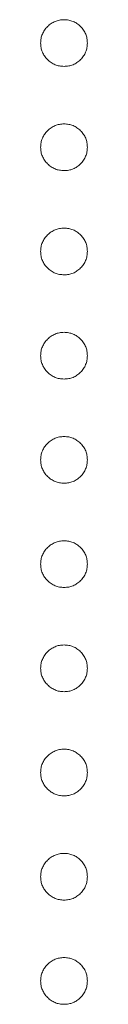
# Model space of a CAD drawing. Header units: millimetres. Extents: x -146 to 986, y -773 to 579.
# Tile 12 of 31: x 34.04 to 34.261, y 231.881 to 236.528. Entities that reach past the tile are written whole.
import ezdxf

# ---------------------------------------------------------------- set-up
doc = ezdxf.new("R2010")
doc.units = ezdxf.units.MM

msp = doc.modelspace()

# ---------------------------------------------------------------- linework, layer by layer
at = {"color": 7, "linetype": 'Continuous', "lineweight": 15}
for points, knots in [([(34.0403, 236.4177), (34.0407, 236.4251), (34.0415, 236.4395), (34.048, 236.4602), (34.0581, 236.4793), (34.0722, 236.4962), (34.0892, 236.51), (34.1082, 236.5204), (34.1289, 236.5267), (34.1433, 236.5275), (34.1506, 236.528)], [0, 0, 0, 0, 0.1277566, 0.2494144, 0.3727965, 0.5001113, 0.6286099, 0.7506434, 0.8737684, 1, 1, 1, 1]), ([(34.1506, 236.528), (34.1581, 236.5275), (34.1726, 236.5268), (34.1935, 236.5204), (34.2125, 236.5101), (34.2292, 236.4961), (34.2433, 236.4793), (34.2535, 236.4603), (34.2596, 236.4394), (34.2604, 236.4251), (34.2608, 236.4177)], [0, 0, 0, 0, 0.129097, 0.252046, 0.373905, 0.501038, 0.628171, 0.751376, 0.872426, 1, 1, 1, 1]), ([(34.1506, 236.3075), (34.1433, 236.3079), (34.129, 236.3088), (34.1081, 236.3146), (34.0893, 236.3255), (34.0722, 236.3392), (34.0582, 236.3561), (34.0479, 236.3751), (34.0416, 236.3959), (34.0408, 236.4103), (34.0403, 236.4177)], [0, 0, 0, 0, 0.126178, 0.248821, 0.37154, 0.499984, 0.627244, 0.749226, 0.872298, 1, 1, 1, 1]), ([(34.2608, 236.4177), (34.2604, 236.4103), (34.2595, 236.3959), (34.2536, 236.375), (34.2432, 236.3561), (34.2293, 236.3393), (34.2124, 236.3254), (34.1936, 236.3146), (34.1726, 236.3088), (34.158, 236.3079), (34.1506, 236.3075)], [0, 0, 0, 0, 0.127519, 0.249986, 0.371792, 0.49887, 0.625948, 0.748492, 0.870959, 1, 1, 1, 1]), ([(34.0403, 235.9259), (34.0407, 235.9332), (34.0415, 235.9476), (34.048, 235.9684), (34.0581, 235.9874), (34.0722, 236.0043), (34.0892, 236.0181), (34.1082, 236.0286), (34.1289, 236.0349), (34.1433, 236.0357), (34.1506, 236.0361)], [0, 0, 0, 0, 0.1277566, 0.2494144, 0.3727965, 0.5001113, 0.6286099, 0.7506434, 0.8737684, 1, 1, 1, 1]), ([(34.1506, 236.0361), (34.1581, 236.0357), (34.1726, 236.0349), (34.1935, 236.0286), (34.2125, 236.0182), (34.2292, 236.0042), (34.2433, 235.9874), (34.2535, 235.9684), (34.2596, 235.9476), (34.2604, 235.9332), (34.2608, 235.9259)], [0, 0, 0, 0, 0.129097, 0.252046, 0.373905, 0.501038, 0.628171, 0.751376, 0.872426, 1, 1, 1, 1]), ([(34.1506, 235.8156), (34.1433, 235.8161), (34.129, 235.817), (34.1081, 235.8227), (34.0893, 235.8336), (34.0722, 235.8473), (34.0582, 235.8643), (34.0479, 235.8832), (34.0416, 235.904), (34.0408, 235.9185), (34.0403, 235.9259)], [0, 0, 0, 0, 0.126178, 0.248821, 0.37154, 0.499984, 0.627244, 0.749226, 0.872298, 1, 1, 1, 1]), ([(34.2608, 235.9259), (34.2604, 235.9185), (34.2595, 235.904), (34.2536, 235.8832), (34.2432, 235.8643), (34.2293, 235.8474), (34.2124, 235.8336), (34.1936, 235.8227), (34.1726, 235.8169), (34.158, 235.816), (34.1506, 235.8156)], [0, 0, 0, 0, 0.127519, 0.249986, 0.371792, 0.49887, 0.625948, 0.748492, 0.870959, 1, 1, 1, 1]), ([(34.0403, 235.434), (34.0407, 235.4414), (34.0415, 235.4558), (34.048, 235.4765), (34.0581, 235.4956), (34.0722, 235.5125), (34.0892, 235.5263), (34.1082, 235.5367), (34.1289, 235.543), (34.1433, 235.5438), (34.1506, 235.5442)], [0, 0, 0, 0, 0.1277566, 0.2494144, 0.3727965, 0.5001113, 0.6286099, 0.7506434, 0.8737684, 1, 1, 1, 1]), ([(34.1506, 235.5442), (34.1581, 235.5438), (34.1726, 235.5431), (34.1935, 235.5367), (34.2125, 235.5264), (34.2292, 235.5124), (34.2433, 235.4956), (34.2535, 235.4765), (34.2596, 235.4557), (34.2604, 235.4414), (34.2608, 235.434)], [0, 0, 0, 0, 0.129097, 0.252046, 0.373905, 0.501038, 0.628171, 0.751376, 0.872426, 1, 1, 1, 1]), ([(34.1506, 235.3238), (34.1433, 235.3242), (34.129, 235.3251), (34.1081, 235.3309), (34.0893, 235.3418), (34.0722, 235.3555), (34.0582, 235.3724), (34.0479, 235.3914), (34.0416, 235.4121), (34.0408, 235.4266), (34.0403, 235.434)], [0, 0, 0, 0, 0.126178, 0.248821, 0.37154, 0.499984, 0.627244, 0.749226, 0.872298, 1, 1, 1, 1]), ([(34.2608, 235.434), (34.2604, 235.4266), (34.2595, 235.4122), (34.2536, 235.3913), (34.2432, 235.3724), (34.2293, 235.3556), (34.2124, 235.3417), (34.1936, 235.3309), (34.1726, 235.325), (34.158, 235.3242), (34.1506, 235.3238)], [0, 0, 0, 0, 0.127519, 0.249986, 0.371792, 0.49887, 0.625948, 0.748492, 0.870959, 1, 1, 1, 1]), ([(34.0403, 234.9421), (34.0407, 234.9495), (34.0415, 234.9639), (34.048, 234.9846), (34.0581, 235.0037), (34.0722, 235.0206), (34.0892, 235.0344), (34.1082, 235.0449), (34.1289, 235.0511), (34.1433, 235.052), (34.1506, 235.0524)], [0, 0, 0, 0, 0.1277566, 0.2494144, 0.3727965, 0.5001113, 0.6286099, 0.7506434, 0.8737684, 1, 1, 1, 1]), ([(34.1506, 235.0524), (34.1581, 235.052), (34.1726, 235.0512), (34.1935, 235.0449), (34.2125, 235.0345), (34.2292, 235.0205), (34.2433, 235.0037), (34.2535, 234.9847), (34.2596, 234.9639), (34.2604, 234.9495), (34.2608, 234.9421)], [0, 0, 0, 0, 0.129097, 0.252046, 0.373905, 0.501038, 0.628171, 0.751376, 0.872426, 1, 1, 1, 1]), ([(34.1506, 234.8319), (34.1433, 234.8324), (34.129, 234.8332), (34.1081, 234.839), (34.0893, 234.8499), (34.0722, 234.8636), (34.0582, 234.8806), (34.0479, 234.8995), (34.0416, 234.9203), (34.0408, 234.9348), (34.0403, 234.9421)], [0, 0, 0, 0, 0.126178, 0.248821, 0.37154, 0.499984, 0.627244, 0.749226, 0.872298, 1, 1, 1, 1]), ([(34.2608, 234.9421), (34.2604, 234.9348), (34.2595, 234.9203), (34.2536, 234.8995), (34.2432, 234.8806), (34.2293, 234.8637), (34.2124, 234.8499), (34.1936, 234.839), (34.1726, 234.8332), (34.158, 234.8323), (34.1506, 234.8319)], [0, 0, 0, 0, 0.127519, 0.249986, 0.371792, 0.49887, 0.625948, 0.748492, 0.870959, 1, 1, 1, 1]), ([(34.0403, 234.4503), (34.0407, 234.4577), (34.0415, 234.4721), (34.048, 234.4928), (34.0581, 234.5118), (34.0722, 234.5288), (34.0892, 234.5426), (34.1082, 234.553), (34.1289, 234.5593), (34.1433, 234.5601), (34.1506, 234.5605)], [0, 0, 0, 0, 0.1277566, 0.2494144, 0.3727965, 0.5001113, 0.6286099, 0.7506434, 0.8737684, 1, 1, 1, 1]), ([(34.1506, 234.5605), (34.1581, 234.5601), (34.1726, 234.5594), (34.1935, 234.553), (34.2125, 234.5427), (34.2292, 234.5287), (34.2433, 234.5118), (34.2535, 234.4928), (34.2596, 234.472), (34.2604, 234.4577), (34.2608, 234.4503)], [0, 0, 0, 0, 0.129097, 0.252046, 0.373905, 0.501038, 0.628171, 0.751376, 0.872426, 1, 1, 1, 1]), ([(34.1506, 234.3401), (34.1433, 234.3405), (34.129, 234.3414), (34.1081, 234.3472), (34.0893, 234.3581), (34.0722, 234.3718), (34.0582, 234.3887), (34.0479, 234.4077), (34.0416, 234.4284), (34.0408, 234.4429), (34.0403, 234.4503)], [0, 0, 0, 0, 0.126178, 0.248821, 0.37154, 0.499984, 0.627244, 0.749226, 0.872298, 1, 1, 1, 1]), ([(34.2608, 234.4503), (34.2604, 234.4429), (34.2595, 234.4285), (34.2536, 234.4076), (34.2432, 234.3887), (34.2293, 234.3719), (34.2124, 234.358), (34.1936, 234.3472), (34.1726, 234.3413), (34.158, 234.3405), (34.1506, 234.3401)], [0, 0, 0, 0, 0.127519, 0.249986, 0.371792, 0.49887, 0.625948, 0.748492, 0.870959, 1, 1, 1, 1]), ([(34.0403, 233.9584), (34.0407, 233.9658), (34.0415, 233.9802), (34.048, 234.0009), (34.0581, 234.02), (34.0722, 234.0369), (34.0892, 234.0507), (34.1082, 234.0612), (34.1289, 234.0674), (34.1433, 234.0683), (34.1506, 234.0687)], [0, 0, 0, 0, 0.1277566, 0.2494144, 0.3727965, 0.5001113, 0.6286099, 0.7506434, 0.8737684, 1, 1, 1, 1]), ([(34.1506, 234.0687), (34.1581, 234.0683), (34.1726, 234.0675), (34.1935, 234.0612), (34.2125, 234.0508), (34.2292, 234.0368), (34.2433, 234.02), (34.2535, 234.001), (34.2596, 233.9802), (34.2604, 233.9658), (34.2608, 233.9584)], [0, 0, 0, 0, 0.129097, 0.252046, 0.373905, 0.501038, 0.628171, 0.751376, 0.872426, 1, 1, 1, 1]), ([(34.1506, 233.8482), (34.1433, 233.8486), (34.129, 233.8495), (34.1081, 233.8553), (34.0893, 233.8662), (34.0722, 233.8799), (34.0582, 233.8969), (34.0479, 233.9158), (34.0416, 233.9366), (34.0408, 233.9511), (34.0403, 233.9584)], [0, 0, 0, 0, 0.126178, 0.248821, 0.37154, 0.499984, 0.627244, 0.749226, 0.872298, 1, 1, 1, 1]), ([(34.2608, 233.9584), (34.2604, 233.9511), (34.2595, 233.9366), (34.2536, 233.9158), (34.2432, 233.8969), (34.2293, 233.88), (34.2124, 233.8661), (34.1936, 233.8553), (34.1726, 233.8495), (34.158, 233.8486), (34.1506, 233.8482)], [0, 0, 0, 0, 0.127519, 0.249986, 0.371792, 0.49887, 0.625948, 0.748492, 0.870959, 1, 1, 1, 1]), ([(34.0403, 233.4666), (34.0407, 233.474), (34.0415, 233.4884), (34.048, 233.5091), (34.0581, 233.5281), (34.0722, 233.5451), (34.0892, 233.5589), (34.1082, 233.5693), (34.1289, 233.5756), (34.1433, 233.5764), (34.1506, 233.5768)], [0, 0, 0, 0, 0.1277566, 0.2494144, 0.3727965, 0.5001113, 0.6286099, 0.7506434, 0.8737684, 1, 1, 1, 1]), ([(34.1506, 233.5768), (34.1581, 233.5764), (34.1726, 233.5756), (34.1935, 233.5693), (34.2125, 233.559), (34.2292, 233.545), (34.2433, 233.5281), (34.2535, 233.5091), (34.2596, 233.4883), (34.2604, 233.474), (34.2608, 233.4666)], [0, 0, 0, 0, 0.129097, 0.252046, 0.373905, 0.501038, 0.628171, 0.751376, 0.872426, 1, 1, 1, 1]), ([(34.1506, 233.3563), (34.1433, 233.3568), (34.129, 233.3577), (34.1081, 233.3635), (34.0893, 233.3744), (34.0722, 233.3881), (34.0582, 233.405), (34.0479, 233.4239), (34.0416, 233.4447), (34.0408, 233.4592), (34.0403, 233.4666)], [0, 0, 0, 0, 0.126178, 0.248821, 0.37154, 0.499984, 0.627244, 0.749226, 0.872298, 1, 1, 1, 1]), ([(34.2608, 233.4666), (34.2604, 233.4592), (34.2595, 233.4448), (34.2536, 233.4239), (34.2432, 233.405), (34.2293, 233.3882), (34.2124, 233.3743), (34.1936, 233.3635), (34.1726, 233.3576), (34.158, 233.3568), (34.1506, 233.3563)], [0, 0, 0, 0, 0.127519, 0.249986, 0.371792, 0.49887, 0.625948, 0.748492, 0.870959, 1, 1, 1, 1]), ([(34.0403, 232.9747), (34.0407, 232.9821), (34.0415, 232.9965), (34.048, 233.0172), (34.0581, 233.0363), (34.0722, 233.0532), (34.0892, 233.067), (34.1082, 233.0775), (34.1289, 233.0837), (34.1433, 233.0846), (34.1506, 233.085)], [0, 0, 0, 0, 0.1277566, 0.2494144, 0.3727965, 0.5001113, 0.6286099, 0.7506434, 0.8737684, 1, 1, 1, 1]), ([(34.1506, 233.085), (34.1581, 233.0846), (34.1726, 233.0838), (34.1935, 233.0774), (34.2125, 233.0671), (34.2292, 233.0531), (34.2433, 233.0363), (34.2535, 233.0173), (34.2596, 232.9965), (34.2604, 232.9821), (34.2608, 232.9747)], [0, 0, 0, 0, 0.129097, 0.252046, 0.373905, 0.501038, 0.628171, 0.751376, 0.872426, 1, 1, 1, 1]), ([(34.1506, 232.8645), (34.1433, 232.8649), (34.129, 232.8658), (34.1081, 232.8716), (34.0893, 232.8825), (34.0722, 232.8962), (34.0582, 232.9132), (34.0479, 232.9321), (34.0416, 232.9529), (34.0408, 232.9674), (34.0403, 232.9747)], [0, 0, 0, 0, 0.126178, 0.248821, 0.37154, 0.499984, 0.627244, 0.749226, 0.872298, 1, 1, 1, 1]), ([(34.2608, 232.9747), (34.2604, 232.9674), (34.2595, 232.9529), (34.2536, 232.932), (34.2432, 232.9131), (34.2293, 232.8963), (34.2124, 232.8824), (34.1936, 232.8716), (34.1726, 232.8658), (34.158, 232.8649), (34.1506, 232.8645)], [0, 0, 0, 0, 0.127519, 0.249986, 0.371792, 0.49887, 0.625948, 0.748492, 0.870959, 1, 1, 1, 1]), ([(34.0403, 232.4829), (34.0407, 232.4903), (34.0415, 232.5047), (34.048, 232.5254), (34.0581, 232.5444), (34.0722, 232.5614), (34.0892, 232.5752), (34.1082, 232.5856), (34.1289, 232.5919), (34.1433, 232.5927), (34.1506, 232.5931)], [0, 0, 0, 0, 0.127757, 0.249414, 0.372796, 0.500111, 0.62861, 0.750643, 0.873768, 1, 1, 1, 1]), ([(34.1506, 232.5931), (34.1581, 232.5927), (34.1726, 232.5919), (34.1935, 232.5856), (34.2125, 232.5752), (34.2292, 232.5613), (34.2433, 232.5444), (34.2535, 232.5254), (34.2596, 232.5046), (34.2604, 232.4903), (34.2608, 232.4829)], [0, 0, 0, 0, 0.129097, 0.252046, 0.373905, 0.501038, 0.628171, 0.751376, 0.872426, 1, 1, 1, 1]), ([(34.1506, 232.3726), (34.1433, 232.3731), (34.129, 232.374), (34.1081, 232.3797), (34.0893, 232.3907), (34.0722, 232.4044), (34.0582, 232.4213), (34.0479, 232.4402), (34.0416, 232.461), (34.0408, 232.4755), (34.0403, 232.4829)], [0, 0, 0, 0, 0.126178, 0.248821, 0.37154, 0.499984, 0.627244, 0.749226, 0.872298, 1, 1, 1, 1]), ([(34.2608, 232.4829), (34.2604, 232.4755), (34.2595, 232.4611), (34.2536, 232.4402), (34.2432, 232.4213), (34.2293, 232.4045), (34.2124, 232.3906), (34.1936, 232.3798), (34.1726, 232.3739), (34.158, 232.3731), (34.1506, 232.3726)], [0, 0, 0, 0, 0.127519, 0.249986, 0.371792, 0.49887, 0.625948, 0.748492, 0.870959, 1, 1, 1, 1]), ([(34.0403, 231.991), (34.0407, 231.9984), (34.0415, 232.0128), (34.048, 232.0335), (34.0581, 232.0526), (34.0722, 232.0695), (34.0892, 232.0833), (34.1082, 232.0938), (34.1289, 232.1), (34.1433, 232.1009), (34.1506, 232.1013)], [0, 0, 0, 0, 0.127757, 0.249414, 0.372796, 0.500111, 0.62861, 0.750643, 0.873768, 1, 1, 1, 1]), ([(34.1506, 232.1013), (34.1581, 232.1009), (34.1726, 232.1001), (34.1935, 232.0937), (34.2125, 232.0834), (34.2292, 232.0694), (34.2433, 232.0526), (34.2535, 232.0336), (34.2596, 232.0128), (34.2604, 231.9984), (34.2608, 231.991)], [0, 0, 0, 0, 0.129097, 0.252046, 0.373905, 0.501038, 0.628171, 0.751376, 0.872426, 1, 1, 1, 1]), ([(34.1506, 231.8808), (34.1433, 231.8812), (34.129, 231.8821), (34.1081, 231.8879), (34.0893, 231.8988), (34.0722, 231.9125), (34.0582, 231.9294), (34.0479, 231.9484), (34.0416, 231.9692), (34.0408, 231.9837), (34.0403, 231.991)], [0, 0, 0, 0, 0.126178, 0.248821, 0.37154, 0.499984, 0.627244, 0.749226, 0.872298, 1, 1, 1, 1]), ([(34.2608, 231.991), (34.2604, 231.9837), (34.2595, 231.9692), (34.2536, 231.9483), (34.2432, 231.9294), (34.2293, 231.9126), (34.2124, 231.8987), (34.1936, 231.8879), (34.1726, 231.8821), (34.158, 231.8812), (34.1506, 231.8808)], [0, 0, 0, 0, 0.127519, 0.249986, 0.371792, 0.49887, 0.625948, 0.748492, 0.870959, 1, 1, 1, 1])]:
    msp.add_open_spline(points, degree=3, knots=knots, dxfattribs=at)

doc.saveas('drawing.dxf')
